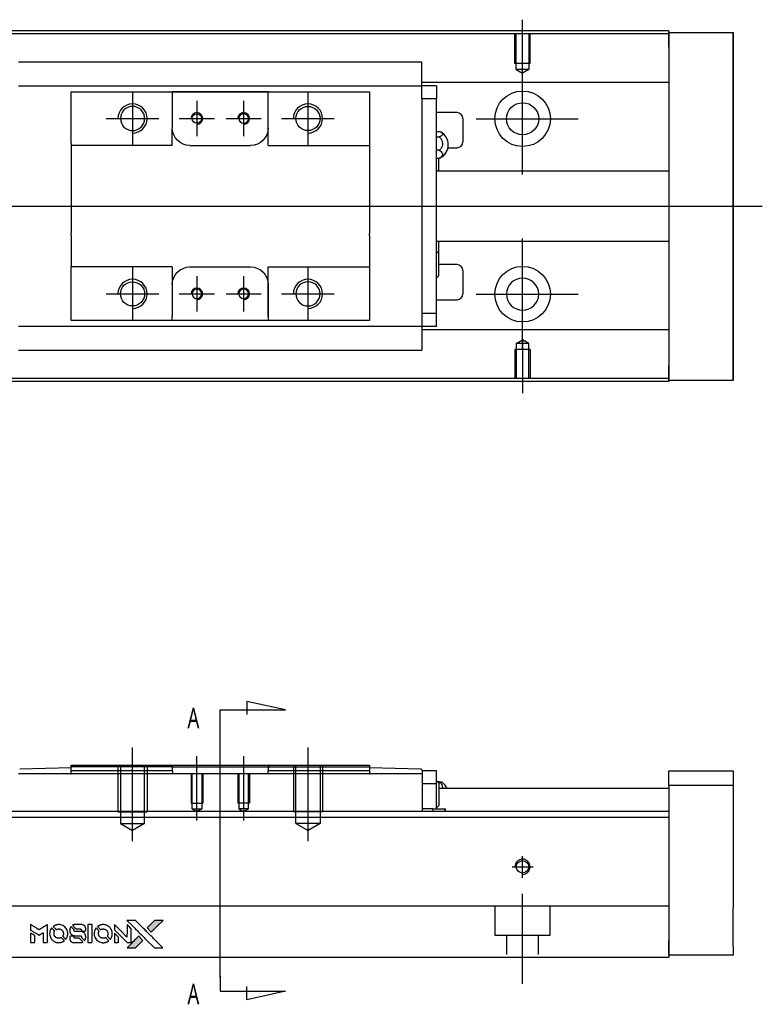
# Model space of a CAD drawing. Header units: millimetres. Extents: x -227 to 3135, y -1502 to 860.
# Tile 32 of 32: x 1216 to 1343, y -226 to -57. Entities that reach past the tile are written whole.
import ezdxf
from ezdxf.lldxf.tags import DXFTag

# ---------------------------------------------------------------- set-up
doc = ezdxf.new("R2010")
doc.units = ezdxf.units.MM
doc.layers.get('0').update_dxf_attribs({"linetype": 'CONTINUOUS'})
doc.layers.add('2', color=7, linetype='CONTINUOUS')
doc.styles.add('CHN', font='Microsoft JhengHei.ttf')
tags = doc.linetypes.add('DASHED', pattern=[25.72, 12.86, -12.86]).pattern_tags.tags
tags[6:7] = [DXFTag(74, 4), DXFTag(75, 0), DXFTag(340, '0'), DXFTag(46, 0.0), DXFTag(50, 0.0), DXFTag(44, 0.0), DXFTag(45, 0.0)]
tags[4:5] = [DXFTag(74, 4), DXFTag(75, 0), DXFTag(340, '0'), DXFTag(46, 0.0), DXFTag(50, 0.0), DXFTag(44, 0.0), DXFTag(45, 0.0)]

# ---------------------------------------------------------------- blocks, each defined once
blk = doc.blocks.new('MosionX logo(完整正式版)')
h = blk.add_hatch(color=22)
h.dxf.hatch_style = 1
h.paths.add_polyline_path([(-1416, 1831), (-1517, 1831), (-1619, 1831), (-1707, 1742, 0.000288), (-1740, 1709, 0.000479), (-1769, 1680, 0.000013), (-1794, 1654, 0.197177), (-1794, 1654, 0.197497), (-1794, 1653, 0.00004), (-1779, 1638, 0.000834), (-1763, 1622, 0.000506), (-1744, 1603), (-1694, 1552), (-1555, 1692)])
h.paths.add_polyline_path([(-1892, 1355), (-1942, 1405, 0.000476), (-1962, 1424, 0.000789), (-1978, 1441, 0.000035), (-1993, 1455, 0.19758), (-1993, 1456, 0.198396), (-1994, 1455, 0.000019), (-2014, 1435, 0.000582), (-2036, 1413, 0.000351), (-2062, 1387, 0.000108), (-2174, 1275, 0.000692), (-2230, 1218, 0.000077), (-2269, 1179, 0.197527), (-2269, 1178, 0.410182), (-2269, 1177, 0.000493), (-2248, 1177, 0.002424), (-2219, 1177, 0.000529), (-2169, 1177), (-2070, 1177), (-1981, 1266)])
at = {"color": 22}
for points in [[(-4562, 1668), (-4562, 1603), (-4545, 1592, -0.000297), (-4534, 1586, -0.000037), (-4510, 1571, -0.000043), (-4482, 1554, -0.000036), (-4452, 1535, 0.000044), (-4422, 1517, 0.000063), (-4396, 1501, 0.000035), (-4374, 1488, 0.0009), (-4368, 1484), (-4360, 1479), (-4348, 1486, 0.001175), (-4342, 1490, 0.000208), (-4329, 1498, 0.000225), (-4315, 1506, 0.000203), (-4300, 1516, -0.000711), (-4286, 1525, -0.001119), (-4274, 1532, -0.000263), (-4263, 1539, -0.04589), (-4262, 1539, -0.519312), (-4261, 1539, -0.001914), (-4261, 1521, -0.003124), (-4260, 1493, -0.000285), (-4260, 1421), (-4260, 1303), (-4219, 1303, 0.001727), (-4189, 1303, 0.025279), (-4179, 1303, 0.073886), (-4173, 1305, 0.07426), (-4167, 1308, 0.03264), (-4166, 1310, 0.01784), (-4164, 1311, 0.017712), (-4163, 1313, 0.026854), (-4162, 1315), (-4160, 1319), (-4160, 1526), (-4159, 1733), (-4162, 1731, -0.004595), (-4163, 1730, -0.00016), (-4169, 1726, -0.000298), (-4177, 1722, -0.000208), (-4185, 1717, 0.000986), (-4210, 1701, 0.00025), (-4250, 1676, 0.000268), (-4292, 1650, 0.000436), (-4329, 1627, -0.002932), (-4341, 1619, -0.004718), (-4351, 1613, -0.001113), (-4360, 1608, -0.227179), (-4361, 1608, -0.045982), (-4362, 1608, -0.000145), (-4374, 1616, -0.000825), (-4387, 1624, -0.000517), (-4403, 1634, 0.000056), (-4458, 1668, 0.000289), (-4488, 1687, 0.000481), (-4511, 1701, 0.000418), (-4535, 1715), (-4562, 1732)], [(-4068, 1643, 0.064158), (-4094, 1594, 0.06356), (-4108, 1539, 0.064004), (-4107, 1483, 0.066747), (-4091, 1429, 0.04321), (-4073, 1396, 0.044737), (-4050, 1367, 0.044901), (-4021, 1342, 0.044184), (-3989, 1323, 0.026293), (-3965, 1313, 0.033344), (-3941, 1306, 0.033227), (-3917, 1303, 0.025815), (-3890, 1302, 0.023119), (-3864, 1304, 0.031044), (-3841, 1308, 0.031337), (-3819, 1315, 0.024258), (-3796, 1325, 0.015622), (-3788, 1329, 0.008495), (-3778, 1335, 0.008415), (-3769, 1341, 0.020814), (-3763, 1346), (-3760, 1348), (-3791, 1379, 0.002843), (-3814, 1403, 0.033917), (-3823, 1411, 0.087906), (-3831, 1414, 0.073302), (-3839, 1416, 0.022047), (-3843, 1415, 0.026465), (-3847, 1415, 0.022233), (-3851, 1414, 0.009985), (-3857, 1412, -0.039011), (-3876, 1407, -0.044398), (-3896, 1406, -0.045096), (-3915, 1408, -0.04265), (-3934, 1413, -0.071154), (-3961, 1428, -0.068827), (-3983, 1450, -0.068713), (-3998, 1476, -0.070507), (-4005, 1506, -0.028605), (-4006, 1519, -0.031418), (-4005, 1531, -0.031044), (-4002, 1544, -0.02668), (-3998, 1556, 0.038913), (-3996, 1564, 0.043732), (-3995, 1571, 0.047754), (-3995, 1578, 0.075756), (-3997, 1583, 0.07294), (-3999, 1586, 0.003456), (-4006, 1594, 0.005023), (-4017, 1605, 0.002422), (-4030, 1619, 0.000819), (-4042, 1631, 0.001349), (-4053, 1641, 0.0001), (-4062, 1650, 0.205335), (-4062, 1651, 0.219821), (-4063, 1650, 0.002494), (-4064, 1648, 0.007089), (-4066, 1646, 0.004494)], [(-3917, 1731, 0.024131), (-3935, 1728, 0.022344), (-3954, 1723, 0.021883), (-3972, 1717, 0.020884), (-3990, 1709, 0.010669), (-4000, 1703, 0.010389), (-4011, 1697, 0.010913), (-4020, 1692, 0.022227), (-4026, 1687), (-4029, 1685), (-3996, 1653, 0.002452), (-3984, 1640, 0.003628), (-3972, 1630, 0.001662), (-3963, 1621, 0.070159), (-3960, 1619, 0.047671), (-3958, 1618, 0.018624), (-3956, 1618, 0.017921), (-3953, 1617, 0.018804), (-3950, 1617, 0.018255), (-3946, 1617, 0.041312), (-3943, 1617, 0.037164), (-3939, 1618, 0.012342), (-3935, 1620, -0.015101), (-3924, 1624, -0.035998), (-3916, 1626, -0.033244), (-3907, 1627, -0.011249), (-3894, 1627, -0.004059), (-3883, 1627, -0.019693), (-3877, 1627, -0.027943), (-3872, 1626, -0.014411), (-3866, 1624, -0.033089), (-3851, 1619, -0.033887), (-3838, 1613, -0.034021), (-3825, 1604, -0.033942), (-3814, 1594, -0.02816), (-3804, 1582, -0.035032), (-3796, 1570, -0.035269), (-3790, 1557, -0.029196), (-3785, 1543, -0.037862), (-3782, 1526, -0.043657), (-3782, 1510, -0.043064), (-3784, 1494, -0.035184), (-3790, 1477, 0.033699), (-3792, 1470, 0.052815), (-3793, 1463, 0.059167), (-3793, 1456, 0.058972), (-3791, 1450, 0.059208), (-3788, 1445, 0.021125), (-3783, 1439, 0.008691), (-3773, 1429, 0.000851), (-3749, 1405, 0.001873), (-3736, 1393, 0.013884), (-3730, 1387, 0.022355), (-3726, 1385, 0.341453), (-3725, 1385, 0.073011), (-3722, 1388, 0.004587), (-3714, 1399, 0.00748), (-3707, 1411, 0.016837), (-3702, 1420, 0.028606), (-3692, 1443, 0.031352), (-3685, 1465, 0.031004), (-3681, 1489, 0.0268), (-3680, 1514, 0.026698), (-3681, 1541, 0.03002), (-3686, 1566, 0.030357), (-3693, 1590, 0.028554), (-3703, 1614, 0.062944), (-3732, 1658, 0.062206), (-3772, 1694, 0.062448), (-3819, 1719, 0.064355), (-3870, 1731, 0.017377), (-3880, 1731, 0.008369), (-3893, 1731, 0.008367), (-3907, 1731, 0.01757)], [(-3610, 1675, 0.023289), (-3616, 1665, 0.026845), (-3621, 1655, 0.026047), (-3626, 1644, 0.019751), (-3629, 1631, 0.013249), (-3631, 1624, 0.025169), (-3631, 1618, 0.016532), (-3632, 1611, 0.002937), (-3632, 1598, 0.003317), (-3632, 1586, 0.011808), (-3631, 1578, 0.01777), (-3631, 1572, 0.021476), (-3630, 1567, 0.04325), (-3623, 1544, 0.045753), (-3612, 1523, 0.04649), (-3598, 1505, 0.047672), (-3581, 1490, 0.025315), (-3573, 1485, 0.015208), (-3564, 1480, 0.01512), (-3554, 1476, 0.022488), (-3546, 1473, 0.027857), (-3532, 1469, 0.034138), (-3519, 1467, 0.014286), (-3499, 1467, 0.00124), (-3449, 1467, -0.00103), (-3418, 1467, -0.002552), (-3396, 1466, -0.001594), (-3379, 1466, -0.047676), (-3374, 1466, -0.085307), (-3367, 1463, -0.097789), (-3361, 1457, -0.085947), (-3357, 1450, -0.051339), (-3356, 1440, 0.014634), (-3355, 1436, 0.015028), (-3355, 1433, 0.014927), (-3354, 1430, 0.059415), (-3353, 1429, 0.070595), (-3351, 1425, 0.00028), (-3315, 1389, 0.000111), (-3279, 1352, 0.200239), (-3277, 1352, 0.268906), (-3276, 1352, 0.001866), (-3271, 1361, 0.007532), (-3267, 1370, 0.017818), (-3263, 1376, 0.013256), (-3261, 1383, 0.011636), (-3258, 1391, 0.011528), (-3256, 1399, 0.012303), (-3254, 1407, 0.0423), (-3252, 1419, 0.013657), (-3252, 1437, 0.013857), (-3252, 1455, 0.037428), (-3254, 1468, 0.014927), (-3256, 1477, 0.0122), (-3259, 1486, 0.012518), (-3262, 1494, 0.023062), (-3265, 1501, 0.065961), (-3281, 1525, 0.06055), (-3304, 1545, 0.059676), (-3331, 1559, 0.060497), (-3360, 1567, 0.025683), (-3367, 1567, 0.001528), (-3386, 1567, 0.002124), (-3410, 1568, 0.001173), (-3439, 1568, -0.000809), (-3490, 1568, -0.017164), (-3506, 1568, -0.063931), (-3514, 1570, -0.108429), (-3520, 1573, -0.052941), (-3523, 1577, -0.063675), (-3525, 1582, -0.050562), (-3526, 1587, -0.020337), (-3527, 1595, 0.009897), (-3528, 1599, 0.016482), (-3528, 1603, 0.019019), (-3529, 1606, 0.06043), (-3530, 1608, 0.076267), (-3533, 1613, 0.00054), (-3566, 1646, 0.000307), (-3601, 1680, 0.142594), (-3604, 1681, 0.232419), (-3604, 1681, 0.022995), (-3606, 1680, 0.024627), (-3608, 1678, 0.015407)], [(-3516, 1731, 0.018538), (-3522, 1730, 0.010695), (-3530, 1729, 0.01068), (-3538, 1727, 0.017678), (-3544, 1725, 0.013849), (-3551, 1722, 0.011814), (-3559, 1719, 0.004513), (-3566, 1716, 0.290035), (-3566, 1715, 0.196418), (-3566, 1714, 0.000124), (-3554, 1702, 0.001477), (-3540, 1688, 0.000898), (-3524, 1671), (-3481, 1629), (-3427, 1628, -0.001471), (-3387, 1628, -0.028714), (-3374, 1627, -0.097073), (-3367, 1625, -0.084199), (-3361, 1620, -0.042698), (-3359, 1616, -0.053912), (-3357, 1612, -0.051004), (-3356, 1608, -0.032967), (-3355, 1602, 0.00807), (-3355, 1600, 0.003023), (-3355, 1596, 0.002994), (-3355, 1592, 0.003629), (-3355, 1588), (-3354, 1579), (-3313, 1579, 0.001618), (-3293, 1579, 0.005206), (-3280, 1579, 0.00535), (-3271, 1579, 0.060675), (-3268, 1580, 0.048484), (-3266, 1581, 0.02389), (-3264, 1582, 0.022812), (-3261, 1584, 0.02462), (-3259, 1586, 0.061781), (-3255, 1591, 0.080179), (-3253, 1596, 0.048561), (-3252, 1604, 0.010021), (-3251, 1619, 0.016602), (-3252, 1638, 0.031409), (-3254, 1653, 0.036474), (-3258, 1666, 0.03439), (-3263, 1679, 0.065928), (-3277, 1699, 0.069066), (-3296, 1715, 0.065697), (-3319, 1725, 0.051559), (-3346, 1731, 0.020904), (-3360, 1731, 0.000451), (-3431, 1731, 0.000419), (-3502, 1732, 0.022759)], [(-3202, 1517), (-3202, 1303), (-3160, 1303), (-3118, 1303), (-3113, 1306, 0.071429), (-3109, 1309, 0.054799), (-3105, 1313, 0.053585), (-3102, 1318, 0.060698), (-3101, 1323, 0.033975), (-3100, 1332, 0.000112), (-3100, 1441, 0.000726), (-3100, 1548, 0.001084), (-3101, 1641), (-3102, 1732), (-3152, 1732), (-3202, 1732)], [(-3011, 1643, 0.018008), (-3017, 1634, 0.009842), (-3023, 1622, 0.009807), (-3030, 1610, 0.015716), (-3035, 1599, 0.048467), (-3047, 1561, 0.045841), (-3052, 1520, 0.046006), (-3049, 1479, 0.049638), (-3039, 1441, 0.064819), (-3012, 1391, 0.06695), (-2974, 1350, 0.066691), (-2926, 1320, 0.063505), (-2872, 1304, 0.03135), (-2858, 1302, 0.010439), (-2837, 1302, 0.010391), (-2817, 1302, 0.032408), (-2803, 1304, 0.015696), (-2787, 1307, 0.018095), (-2771, 1312, 0.018551), (-2757, 1317, 0.018352), (-2743, 1323, 0.015568), (-2733, 1328, 0.009832), (-2723, 1334, 0.009795), (-2713, 1341, 0.023727), (-2706, 1346), (-2703, 1348), (-2734, 1379, 0.001528), (-2751, 1397, 0.010022), (-2760, 1406, 0.019586), (-2766, 1411, 0.061865), (-2771, 1413, 0.055054), (-2777, 1415, 0.061607), (-2784, 1416, 0.048725), (-2792, 1415, 0.020221), (-2802, 1412, -0.017722), (-2813, 1409, -0.02685), (-2822, 1407, -0.02759), (-2832, 1406, -0.020233), (-2843, 1406, -0.04793), (-2864, 1409, -0.048386), (-2883, 1416, -0.047866), (-2901, 1426, -0.044964), (-2917, 1440, -0.04333), (-2931, 1457, -0.050921), (-2941, 1475, -0.051473), (-2946, 1495, -0.0459), (-2948, 1516, -0.019014), (-2948, 1526, -0.024114), (-2947, 1535, -0.025081), (-2945, 1544, -0.023892), (-2942, 1553, 0.008624), (-2939, 1560, 0.026486), (-2938, 1564, 0.035074), (-2937, 1568, 0.02756), (-2937, 1573, 0.087163), (-2939, 1580, 0.073291), (-2942, 1587, 0.028074), (-2951, 1596, 0.002594), (-2973, 1619), (-3005, 1651)], [(-2860, 1730, 0.023681), (-2878, 1728, 0.022402), (-2896, 1723, 0.021929), (-2914, 1717, 0.020503), (-2931, 1709, 0.013745), (-2941, 1704, 0.009767), (-2952, 1698, 0.009658), (-2962, 1691, 0.027804), (-2968, 1687), (-2971, 1685), (-2939, 1653, 0.002053), (-2924, 1638, 0.006738), (-2914, 1628, 0.007826), (-2907, 1622, 0.063909), (-2903, 1619, 0.061532), (-2897, 1617, 0.068674), (-2891, 1617, 0.052072), (-2885, 1618, 0.019648), (-2875, 1621, -0.018366), (-2864, 1624, -0.0288), (-2854, 1626, -0.029061), (-2844, 1627, -0.019155), (-2832, 1627, -0.053809), (-2807, 1624, -0.058833), (-2784, 1615, -0.058566), (-2764, 1601, -0.052525), (-2746, 1582, -0.044733), (-2737, 1566, -0.040573), (-2729, 1547, -0.041123), (-2725, 1529, -0.04951), (-2725, 1511, -0.017369), (-2725, 1502, -0.024255), (-2727, 1495, -0.023787), (-2729, 1487, -0.015798), (-2732, 1479, 0.010631), (-2734, 1474, 0.033653), (-2735, 1470, 0.037806), (-2736, 1467, 0.016307), (-2736, 1462, 0.068179), (-2734, 1453, 0.095747), (-2731, 1446, 0.033418), (-2722, 1436, 0.002133), (-2695, 1409, 0.001452), (-2680, 1395, 0.012393), (-2673, 1388, 0.020479), (-2668, 1385, 0.344362), (-2667, 1385, 0.074287), (-2663, 1388, 0.005454), (-2656, 1400, 0.008391), (-2649, 1412, 0.017097), (-2643, 1422, 0.027375), (-2635, 1442, 0.02835), (-2628, 1463, 0.027723), (-2624, 1485, 0.023913), (-2623, 1509, 0.027047), (-2623, 1537, 0.031685), (-2627, 1563, 0.032425), (-2634, 1588, 0.031013), (-2644, 1612, 0.037914), (-2661, 1641, 0.040153), (-2682, 1667, 0.039834), (-2707, 1688, 0.036173), (-2736, 1707, 0.040752), (-2765, 1719, 0.035885), (-2796, 1728, 0.035491), (-2828, 1731, 0.037615)], [(-2572, 1669), (-2572, 1604), (-2422, 1453), (-2271, 1303), (-2229, 1303, 0.0008), (-2202, 1303, 0.010795), (-2192, 1303, 0.030495), (-2186, 1304, 0.080372), (-2183, 1305, 0.03816), (-2179, 1308, 0.041799), (-2176, 1310, 0.042486), (-2174, 1314, 0.042078), (-2172, 1317, 0.099276), (-2170, 1322, 0.003302), (-2170, 1343, 0.002586), (-2170, 1380, 0.000204), (-2170, 1477), (-2170, 1633), (-2221, 1683), (-2271, 1733), (-2271, 1583), (-2272, 1433), (-2419, 1582, 0.000253), (-2476, 1639, 0.000412), (-2524, 1687, 0.000041), (-2567, 1730, 0.041338), (-2570, 1732), (-2572, 1734)], [(-2150, 1708, -0.000056), (-2089, 1647, -0.000021), (-2004, 1562, -0.000021), (-1911, 1469, -0.000025), (-1823, 1381), (-1619, 1177), (-1518, 1177), (-1417, 1177), (-1553, 1315, 0.000274), (-1619, 1381, 0.000123), (-1705, 1467, 0.000121), (-1797, 1559, 0.000165), (-1879, 1641), (-2068, 1831), (-2170, 1831), (-2272, 1831)], [(-1707, 1742, 0.000288), (-1740, 1709, 0.000479), (-1769, 1680, 0.000013), (-1794, 1654, 0.197177), (-1794, 1654, 0.197497), (-1794, 1653, 0.00004), (-1779, 1638, 0.000836), (-1763, 1622, 0.000505), (-1744, 1603), (-1694, 1552), (-1555, 1692), (-1416, 1831), (-1517, 1831), (-1619, 1831)], [(-4562, 1417), (-4562, 1303), (-4521, 1303, 0.000842), (-4494, 1303, 0.010591), (-4484, 1303, 0.028995), (-4479, 1303, 0.069543), (-4475, 1305, 0.051063), (-4471, 1307, 0.039932), (-4468, 1310, 0.039414), (-4465, 1314, 0.045845), (-4462, 1318, 0.094811), (-4461, 1322, 0.007124), (-4461, 1333, 0.004713), (-4461, 1352, 0.000534), (-4461, 1395), (-4461, 1469), (-4471, 1475, 0.000828), (-4502, 1494, 0.000879), (-4532, 1513, 0.000048), (-4561, 1530, 0.137596), (-4562, 1531, 0.413028), (-4562, 1530, 0.000016), (-4562, 1497, 0.000623), (-4562, 1460, 0.000374)], [(-3615, 1454, 0.065483), (-3620, 1451, 0.053271), (-3625, 1447, 0.052018), (-3628, 1443, 0.0556), (-3631, 1437, 0.036839), (-3632, 1434, 0.026922), (-3632, 1430, 0.016905), (-3633, 1424, 0.004317), (-3633, 1416, 0.016369), (-3632, 1397, 0.029936), (-3630, 1382, 0.03418), (-3627, 1369, 0.031327), (-3621, 1356, 0.046935), (-3612, 1340, 0.054053), (-3600, 1327, 0.053701), (-3585, 1317, 0.045364), (-3568, 1309, 0.032479), (-3552, 1305, 0.03386), (-3537, 1303, 0.013578), (-3512, 1303, 0.001155), (-3450, 1303, 0.000413), (-3396, 1303, 0.005008), (-3375, 1304, 0.013199), (-3364, 1304, 0.033956), (-3355, 1305, 0.013909), (-3347, 1308, 0.010864), (-3337, 1310, 0.010938), (-3329, 1313, 0.028702), (-3323, 1316), (-3318, 1318), (-3362, 1362), (-3405, 1406), (-3455, 1406, -0.001504), (-3477, 1406, -0.00328), (-3493, 1406, -0.001901), (-3506, 1406, -0.061333), (-3510, 1407, -0.063621), (-3514, 1409, -0.048633), (-3518, 1412, -0.046769), (-3522, 1415, -0.047961), (-3525, 1420, -0.02678), (-3526, 1424, -0.050957), (-3527, 1427, -0.029398), (-3528, 1431, -0.00401), (-3528, 1441), (-3529, 1456), (-3569, 1456, 0.001061), (-3593, 1456, 0.009147), (-3604, 1455, 0.020721), (-3611, 1455, 0.051619)], [(-2572, 1416), (-2572, 1303), (-2530, 1303), (-2488, 1303), (-2483, 1306, 0.03146), (-2480, 1308, 0.026444), (-2478, 1310, 0.026444), (-2476, 1312, 0.031457), (-2475, 1314), (-2472, 1319), (-2471, 1375), (-2471, 1431), (-2521, 1481, 0.000745), (-2540, 1499, 0.001228), (-2556, 1515, 0.000087), (-2571, 1529, 0.195134), (-2571, 1530, 0.412117), (-2572, 1529, 0.000048), (-2572, 1496, 0.00109), (-2572, 1460, 0.000653)], [(-2062, 1387, 0.000108), (-2174, 1275, 0.000692), (-2230, 1218, 0.000077), (-2269, 1179, 0.197527), (-2269, 1178, 0.410182), (-2269, 1177, 0.000493), (-2248, 1177, 0.002424), (-2219, 1177, 0.000529), (-2170, 1177), (-2070, 1177), (-1981, 1266), (-1892, 1355), (-1942, 1405, 0.000476), (-1962, 1424, 0.000789), (-1978, 1441, 0.000035), (-1993, 1455, 0.19758), (-1993, 1456, 0.198396), (-1994, 1455, 0.000019), (-2014, 1435, 0.000582), (-2036, 1413, 0.000351)]]:
    blk.add_lwpolyline(points, format="xyb", close=True, dxfattribs=at)

msp = doc.modelspace()

# ---------------------------------------------------------------- linework, layer by layer
for p, q in [((1301.67, -66.52), (1301.67, -57.4)), ((1301.67, -83.87), (1301.67, -64.82)), ((1234.96, -69.8), (1234.96, -78.8)), ((1264.96, -69.8), (1264.96, -78.8)), ((1245.96, -71.3), (1245.96, -77.3)), ((1253.96, -71.3), (1253.96, -77.3)), ((1230.46, -74.3), (1239.46, -74.3)), ((1242.96, -74.3), (1248.96, -74.3)), ((1250.96, -74.3), (1256.96, -74.3)), ((1260.46, -74.3), (1269.46, -74.3)), ((1293.72, -74.35), (1311.19, -74.35)), ((1112.67, -89.3), (1226.1, -89.3)), ((1226.1, -89.3), (1342.67, -89.3)), ((1301.67, -113.87), (1301.67, -94.82)), ((1234.96, -99.8), (1234.96, -108.8)), ((1264.96, -99.8), (1264.96, -108.8)), ((1245.96, -101.3), (1245.96, -107.3)), ((1253.96, -101.3), (1253.96, -107.3)), ((1230.46, -104.3), (1239.46, -104.3)), ((1242.96, -104.3), (1248.96, -104.3)), ((1250.96, -104.3), (1256.96, -104.3)), ((1260.46, -104.3), (1269.46, -104.3)), ((1293.72, -104.35), (1311.19, -104.35)), ((1301.67, -112.18), (1301.67, -121.3))]:
    msp.add_line(p, q)
at = {"linetype": 'Continuous'}
for p, q in [((1233.8, -59.3), (1176.67, -59.3)), ((1233.67, -59.8), (1176.67, -59.8)), ((1326.67, -59.8), (1233.67, -59.8)), ((1326.67, -59.3), (1233.8, -59.3)), ((1326.67, -59.3), (1326.67, -59.6)), ((1326.67, -62.1), (1326.67, -59.6)), ((1326.67, -59.6), (1337.67, -59.6)), ((1337.67, -59.6), (1337.67, -62.1)), ((1337.67, -59.6), (1337.67, -59.6)), ((1337.67, -59.6), (1337.67, -59.6)), ((1337.67, -59.6), (1337.67, -63.41)), ((1337.67, -63.41), (1337.67, -59.6)), ((1337.67, -59.6), (1337.67, -63.41)), ((1337.67, -62.1), (1337.67, -60.6)), ((1337.67, -63.41), (1337.67, -60.6)), ((1326.67, -62.1), (1326.67, -116.6)), ((1337.67, -62.1), (1337.67, -116.6)), ((1337.67, -116.6), (1337.67, -62.1)), ((1284.46, -64.69), (1215.46, -64.69)), ((1284.46, -64.69), (1284.46, -64.64)), ((1284.46, -64.82), (1284.46, -64.69)), ((1284.46, -68.4), (1284.46, -64.82)), ((1215.46, -68.73), (1284.46, -68.73)), ((1326.67, -68.13), (1284.46, -68.13)), ((1284.46, -68.73), (1284.46, -68.4)), ((1286.96, -68.73), (1284.46, -68.73)), ((1284.46, -69.73), (1284.46, -68.73)), ((1286.96, -68.73), (1286.96, -70.93)), ((1224.46, -70.73), (1224.46, -69.73)), ((1224.46, -78.6), (1224.46, -70.73)), ((1241.76, -69.73), (1241.76, -70.43)), ((1258.16, -69.73), (1241.76, -69.73)), ((1241.76, -70.43), (1241.76, -75.9)), ((1241.85, -69.73), (1258.07, -69.73)), ((1258.16, -70.43), (1258.16, -69.73)), ((1258.16, -78.9), (1258.16, -70.43)), ((1258.16, -75.9), (1258.16, -70.43)), ((1275.46, -69.73), (1275.46, -70.73)), ((1275.46, -70.73), (1275.46, -78.6)), ((1284.46, -70.93), (1284.46, -69.73)), ((1286.96, -70.93), (1284.46, -70.93)), ((1284.46, -70.93), (1284.46, -71.41)), ((1284.46, -70.97), (1284.46, -71.4)), ((1284.46, -71.4), (1284.46, -107.19)), ((1286.96, -107.67), (1286.96, -70.93)), ((1290.46, -73.3), (1286.96, -73.3)), ((1291.46, -74.3), (1291.46, -78.3)), ((1241.76, -78.9), (1241.76, -75.9)), ((1286.96, -76.5), (1287.42, -76.5)), ((1286.96, -77.44), (1287.42, -77.44)), ((1224.46, -78.6), (1224.46, -84.3)), ((1244.76, -78.9), (1255.16, -78.9)), ((1258.16, -78.9), (1275.46, -78.9)), ((1275.46, -78.6), (1275.46, -84.3)), ((1287.42, -79.74), (1286.96, -79.74)), ((1288.91, -79.3), (1290.46, -79.3)), ((1286.96, -81.1), (1287.42, -81.1)), ((1287.31, -81.1), (1287.31, -83.3)), ((1326.67, -83.3), (1286.96, -83.3)), ((1224.46, -84.3), (1224.46, -84.6)), ((1224.46, -84.6), (1224.46, -94)), ((1275.46, -84.3), (1275.46, -84.6)), ((1275.46, -84.6), (1275.46, -94)), ((1224.46, -94.3), (1224.46, -94)), ((1224.46, -94.3), (1224.46, -99.7)), ((1275.46, -94.3), (1275.46, -94)), ((1275.46, -94.3), (1275.46, -99.7)), ((1286.96, -95.3), (1326.67, -95.3)), ((1287.31, -95.3), (1287.31, -97.38)), ((1287.31, -97.38), (1287.31, -101.23)), ((1290.46, -99.3), (1287.31, -99.3)), ((1224.46, -100), (1224.46, -99.7)), ((1241.76, -99.7), (1224.46, -99.7)), ((1224.46, -107.87), (1224.46, -100)), ((1241.76, -99.7), (1241.76, -102.7)), ((1244.76, -99.7), (1255.16, -99.7)), ((1258.16, -108.17), (1258.16, -99.7)), ((1275.46, -99.7), (1275.46, -107.87)), ((1291.46, -100.3), (1291.46, -104.3)), ((1241.76, -102.7), (1241.76, -108.17)), ((1258.16, -102.7), (1258.16, -108.17)), ((1286.96, -105.3), (1290.46, -105.3)), ((1284.46, -107.19), (1284.46, -107.67)), ((1284.46, -107.19), (1284.46, -107.63)), ((1284.46, -107.67), (1284.46, -108.87)), ((1286.96, -107.67), (1284.46, -107.67)), ((1286.96, -109.87), (1286.96, -107.67)), ((1224.46, -108.87), (1224.46, -107.87)), ((1241.76, -108.87), (1241.76, -108.17)), ((1258.16, -108.87), (1241.76, -108.87)), ((1258.07, -108.87), (1241.85, -108.87)), ((1258.16, -108.17), (1258.16, -108.87)), ((1275.46, -108.87), (1266.81, -108.87)), ((1275.46, -107.87), (1275.46, -108.87)), ((1284.46, -108.87), (1284.46, -109.87)), ((1284.46, -109.87), (1215.46, -109.87)), ((1284.46, -109.87), (1284.46, -110.2)), ((1286.96, -109.87), (1284.46, -109.87)), ((1284.46, -110.2), (1284.46, -113.78)), ((1326.67, -110.47), (1284.46, -110.47)), ((1215.46, -113.91), (1284.46, -113.91)), ((1284.46, -113.78), (1284.46, -113.91)), ((1284.46, -113.91), (1284.46, -113.96)), ((1337.67, -115.29), (1337.67, -119.1)), ((1337.67, -118.1), (1337.67, -115.29)), ((1337.67, -115.29), (1337.67, -119.1)), ((1337.67, -119.1), (1337.67, -115.29)), ((1326.67, -119.1), (1326.67, -116.6)), ((1337.67, -118.1), (1337.67, -116.6)), ((1337.67, -116.6), (1337.67, -119.1)), ((1218.55, -118.8), (1176.67, -118.8)), ((1218.42, -119.3), (1176.67, -119.3)), ((1326.67, -119.3), (1218.42, -119.3)), ((1326.67, -118.8), (1218.55, -118.8)), ((1326.67, -119.1), (1326.67, -119.3)), ((1337.67, -119.1), (1326.67, -119.1)), ((1337.67, -119.1), (1337.67, -119.1)), ((1337.67, -119.1), (1337.67, -119.1))]:
    msp.add_line(p, q, dxfattribs=at)
at = {"linetype": 'DASHED', "ltscale": 0.1}
for p, q in [((1300.37, -64.9), (1300.37, -59.9)), ((1300.59, -65.9), (1300.59, -59.9)), ((1302.74, -59.9), (1302.74, -65.9)), ((1302.97, -64.9), (1302.97, -59.9)), ((1302.97, -64.9), (1300.37, -64.9)), ((1302.74, -65.9), (1300.59, -65.9)), ((1300.59, -65.9), (1301.67, -66.52)), ((1302.74, -65.9), (1301.67, -66.52)), ((1300.59, -112.8), (1301.67, -112.18)), ((1300.59, -112.8), (1300.59, -118.8)), ((1302.74, -112.8), (1300.59, -112.8)), ((1302.74, -112.8), (1301.67, -112.18)), ((1302.74, -118.8), (1302.74, -112.8)), ((1302.97, -113.8), (1300.37, -113.8)), ((1300.37, -113.8), (1300.37, -118.8)), ((1302.97, -113.8), (1302.97, -118.8))]:
    msp.add_line(p, q, dxfattribs=at)
at = {"linetype": 'DASHED'}
for p, q in [((1326.67, -59.6), (1326.67, -59.8)), ((1326.67, -59.6), (1326.67, -62.1)), ((1326.67, -59.8), (1326.67, -60.8)), ((1326.67, -60.8), (1326.67, -67.13)), ((1326.67, -67.13), (1326.67, -68.13)), ((1284.46, -68.83), (1284.46, -68.83)), ((1326.67, -68.13), (1326.67, -69.67)), ((1326.67, -69.67), (1326.67, -73.23)), ((1326.67, -73.23), (1326.67, -75.15)), ((1326.67, -75.15), (1326.67, -78.85)), ((1326.67, -99.85), (1326.67, -103.45)), ((1326.67, -103.45), (1326.67, -105.37)), ((1326.67, -105.37), (1326.67, -108.93)), ((1326.67, -108.93), (1326.67, -110.47)), ((1284.46, -109.77), (1284.46, -109.77)), ((1326.67, -110.47), (1326.67, -111.47)), ((1326.67, -111.47), (1326.67, -117.8)), ((1326.67, -116.6), (1326.67, -119.1)), ((1326.67, -117.8), (1326.67, -118.8)), ((1326.67, -118.8), (1326.67, -119.1))]:
    msp.add_line(p, q, dxfattribs=at)
at = {"linetype": 'Continuous'}
for centre, radius in [((1301.67, -74.35), 4.75), ((1264.96, -74.3), 2.07), ((1301.67, -74.35), 2.75), ((1245.96, -74.3), 0.825), ((1301.67, -104.35), 4.75), ((1234.96, -104.3), 2.07)]:
    msp.add_circle(centre, radius, dxfattribs=at)
at = {"linetype": 'Continuous', "extrusion": (0, 0, -1)}
for centre, radius in [((-1234.96, -74.3), 2.07), ((-1253.96, -74.3), 0.825), ((-1264.96, -104.3), 2.07), ((-1301.67, -104.35), 2.75), ((-1245.96, -104.3), 0.825), ((-1253.96, -104.3), 0.825)]:
    msp.add_circle(centre, radius, dxfattribs=at)
for centre, radius in [((1234.96, -74.3), 2.5), ((1264.96, -74.3), 2.5), ((1245.96, -74.3), 1), ((1253.96, -74.3), 1), ((1234.96, -104.3), 2.5), ((1264.96, -104.3), 2.5), ((1245.96, -104.3), 1), ((1253.96, -104.3), 1)]:
    msp.add_arc(centre, radius, 270, 180)
at = {"linetype": 'Continuous'}
for centre, radius, start, end in [((1290.46, -74.3), 1, 0, 90), ((1286.46, -78.8), 2.5, 0, 61.7734), ((1286.46, -78.8), 2.5, 298.2701, 0), ((1290.46, -78.3), 1, 270, 0), ((1285.17, -99.26), 2.85, 41.3431, 51.1006), ((1290.46, -100.3), 1, 0, 90), ((1285.17, -99.35), 2.85, 308.8994, 318.6569), ((1290.46, -104.3), 1, 270, 0)]:
    msp.add_arc(centre, radius, start, end, dxfattribs=at)
at = {"linetype": 'Continuous', "extrusion": (0, 0, -1)}
for centre, start, end in [((-1244.76, -75.9), 270, 359.96), ((-1255.16, -75.9), 180, 270), ((-1244.76, -102.7), 0, 90), ((-1255.16, -102.7), 90, 180)]:
    msp.add_arc(centre, 3, start, end, dxfattribs=at)
at = {"linetype": 'Continuous', "extrusion": (-9.4296e-11, 2e-16, -1)}
msp.add_open_spline([(1337.67, -63.41), (1337.67, -63.59), (1337.67, -63.77), (1337.67, -64.13), (1337.67, -64.3), (1337.67, -64.64), (1337.67, -64.81), (1337.67, -65.13), (1337.67, -65.28), (1337.67, -65.56), (1337.67, -65.69), (1337.67, -65.94), (1337.67, -66.05), (1337.67, -66.24), (1337.67, -66.33), (1337.67, -66.47), (1337.67, -66.53), (1337.67, -66.61), (1337.67, -66.64), (1337.67, -66.67), (1337.67, -66.67), (1337.67, -66.63), (1337.67, -66.6), (1337.67, -66.51), (1337.67, -66.45), (1337.67, -66.3), (1337.67, -66.21), (1337.67, -66.01), (1337.67, -65.9), (1337.67, -65.65), (1337.67, -65.52), (1337.67, -65.23), (1337.67, -65.08), (1337.67, -64.76), (1337.67, -64.59), (1337.67, -64.42), (1337.67, -64.1), (1337.67, -63.75), (1337.67, -63.41)], degree=3, knots=[0, 0, 0, 0, 0.052893, 0.052893, 0.105785, 0.105785, 0.158678, 0.158678, 0.211571, 0.211571, 0.264464, 0.264464, 0.317356, 0.317356, 0.370249, 0.370249, 0.423142, 0.423142, 0.476034, 0.476034, 0.528927, 0.528927, 0.58182, 0.58182, 0.634712, 0.634712, 0.687605, 0.687605, 0.740498, 0.740498, 0.793391, 0.793391, 0.846283, 0.846283, 0.899176, 0.899176, 0.899176, 1, 1, 1, 1], dxfattribs=at)
at = {"linetype": 'Continuous'}
for points, knots in [([(1337.67, -63.41), (1337.67, -63.59), (1337.67, -63.77), (1337.67, -64.13), (1337.67, -64.3), (1337.67, -64.64), (1337.67, -64.81), (1337.67, -65.13), (1337.67, -65.28), (1337.67, -65.56), (1337.67, -65.69), (1337.67, -65.94), (1337.67, -66.05), (1337.67, -66.24), (1337.67, -66.33), (1337.67, -66.47), (1337.67, -66.53), (1337.67, -66.61), (1337.67, -66.64), (1337.67, -66.67), (1337.67, -66.67), (1337.67, -66.63), (1337.67, -66.6), (1337.67, -66.51), (1337.67, -66.45), (1337.67, -66.3), (1337.67, -66.21), (1337.67, -66.01), (1337.67, -65.9), (1337.67, -65.65), (1337.67, -65.52), (1337.67, -65.23), (1337.67, -65.08), (1337.67, -64.76), (1337.67, -64.59), (1337.67, -64.42), (1337.67, -64.1), (1337.67, -63.75), (1337.67, -63.41)], [0, 0, 0, 0, 0.052893, 0.052893, 0.105785, 0.105785, 0.158678, 0.158678, 0.211571, 0.211571, 0.264464, 0.264464, 0.317356, 0.317356, 0.370249, 0.370249, 0.423142, 0.423142, 0.476034, 0.476034, 0.528927, 0.528927, 0.58182, 0.58182, 0.634712, 0.634712, 0.687605, 0.687605, 0.740498, 0.740498, 0.793391, 0.793391, 0.846283, 0.846283, 0.899176, 0.899176, 0.899176, 1, 1, 1, 1]), ([(1287.42, -76.5), (1287.55, -76.55), (1287.66, -76.6), (1287.84, -76.72), (1287.9, -76.78), (1287.97, -76.92), (1287.97, -76.99), (1287.93, -77.12), (1287.88, -77.19), (1287.72, -77.31), (1287.62, -77.37), (1287.47, -77.43), (1287.45, -77.44), (1287.42, -77.44)], [0, 0, 0, 0, 0.192078, 0.192078, 0.384156, 0.384156, 0.576234, 0.576234, 0.768312, 0.768312, 0.960389, 0.960389, 1, 1, 1, 1]), ([(1287.42, -77.44), (1287.55, -77.55), (1287.66, -77.68), (1287.84, -77.97), (1287.9, -78.13), (1287.97, -78.45), (1287.97, -78.63), (1287.93, -78.96), (1287.88, -79.12), (1287.72, -79.42), (1287.62, -79.56), (1287.47, -79.7), (1287.45, -79.72), (1287.42, -79.74)], [0, 0, 0, 0, 0.192078, 0.192078, 0.384156, 0.384156, 0.576234, 0.576234, 0.768312, 0.768312, 0.960389, 0.960389, 1, 1, 1, 1]), ([(1287.42, -79.74), (1287.55, -79.8), (1287.66, -79.88), (1287.84, -80.05), (1287.9, -80.14), (1287.97, -80.34), (1287.97, -80.44), (1287.93, -80.63), (1287.88, -80.73), (1287.72, -80.91), (1287.62, -80.99), (1287.47, -81.07), (1287.45, -81.08), (1287.42, -81.1)], [0, 0, 0, 0, 0.192078, 0.192078, 0.384156, 0.384156, 0.576234, 0.576234, 0.768312, 0.768312, 0.960389, 0.960389, 1, 1, 1, 1]), ([(1337.67, -112.04), (1337.67, -112.04), (1337.67, -112.04), (1337.67, -112.07), (1337.67, -112.1), (1337.67, -112.19), (1337.67, -112.25), (1337.67, -112.4), (1337.67, -112.49), (1337.67, -112.69), (1337.67, -112.8), (1337.67, -113.05), (1337.67, -113.18), (1337.67, -113.47), (1337.67, -113.62), (1337.67, -113.94), (1337.67, -114.11), (1337.67, -114.44), (1337.67, -114.6), (1337.67, -114.94), (1337.67, -115.11), (1337.67, -115.29)], [0, 0, 0, 0, 0.058411, 0.058411, 0.164275, 0.164275, 0.270139, 0.270139, 0.376003, 0.376003, 0.481867, 0.481867, 0.587731, 0.587731, 0.693595, 0.693595, 0.799459, 0.799459, 0.898473, 0.898473, 1, 1, 1, 1])]:
    msp.add_open_spline(points, degree=3, knots=knots, dxfattribs=at)
for points, degree in [([(1224.46, -69.73), (1241.76, -69.73)], 1), ([(1258.16, -69.73), (1275.46, -69.73)], 1), ([(1241.76, -78.9), (1224.46, -78.9)], 1), ([(1287.42, -81.1), (1287.51, -81.07), (1287.59, -81.03), (1287.66, -81)], 3), ([(1258.16, -99.7), (1275.46, -99.7)], 1), ([(1241.76, -108.87), (1224.46, -108.87)], 1), ([(1275.46, -108.87), (1258.16, -108.87)], 1)]:
    msp.add_open_spline(points, degree=degree, dxfattribs=at)
msp.add_rational_spline([(1241.76, -75.9), (1241.76, -75.9), (1241.76, -75.9)], [0.500000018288, 0.499999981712, 0.500000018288], degree=2, dxfattribs=at)
at = {"linetype": 'Continuous', "extrusion": (-1.26256e-11, 1e-16, -1)}
msp.add_open_spline([(1337.67, -115.29), (1337.67, -115.11), (1337.67, -114.93), (1337.67, -114.57), (1337.67, -114.39), (1337.67, -114.05), (1337.67, -113.89), (1337.67, -113.57), (1337.67, -113.42), (1337.67, -113.14), (1337.67, -113.01), (1337.67, -112.76), (1337.67, -112.65), (1337.67, -112.46), (1337.67, -112.37), (1337.67, -112.23), (1337.67, -112.17), (1337.67, -112.09), (1337.67, -112.06), (1337.67, -112.03), (1337.67, -112.03), (1337.67, -112.07), (1337.67, -112.1), (1337.67, -112.19), (1337.67, -112.25), (1337.67, -112.4), (1337.67, -112.49), (1337.67, -112.69), (1337.67, -112.8), (1337.67, -113.05), (1337.67, -113.18), (1337.67, -113.47), (1337.67, -113.62), (1337.67, -113.94), (1337.67, -114.11), (1337.67, -114.44), (1337.67, -114.6), (1337.67, -114.94), (1337.67, -115.11), (1337.67, -115.29)], degree=3, knots=[0, 0, 0, 0, 0.052926, 0.052926, 0.105852, 0.105852, 0.158778, 0.158778, 0.211704, 0.211704, 0.26463, 0.26463, 0.317556, 0.317556, 0.370482, 0.370482, 0.423408, 0.423408, 0.476333, 0.476333, 0.529259, 0.529259, 0.582185, 0.582185, 0.635111, 0.635111, 0.688037, 0.688037, 0.740963, 0.740963, 0.793889, 0.793889, 0.846815, 0.846815, 0.899741, 0.899741, 0.949242, 0.949242, 1, 1, 1, 1], dxfattribs=at)
at = {"linetype": 'Continuous', "extrusion": (1.01477e-11, 0, -1)}
msp.add_open_spline([(1337.67, -115.29), (1337.67, -115.11), (1337.67, -114.93), (1337.67, -114.57), (1337.67, -114.39), (1337.67, -114.05), (1337.67, -113.89), (1337.67, -113.57), (1337.67, -113.42), (1337.67, -113.14), (1337.67, -113.01), (1337.67, -112.76), (1337.67, -112.65), (1337.67, -112.46), (1337.67, -112.37), (1337.67, -112.23), (1337.67, -112.17), (1337.67, -112.09), (1337.67, -112.06), (1337.67, -112.04)], degree=3, knots=[0, 0, 0, 0, 0.111112, 0.111112, 0.222224, 0.222224, 0.333337, 0.333337, 0.444449, 0.444449, 0.555561, 0.555561, 0.666673, 0.666673, 0.777785, 0.777785, 0.888898, 0.888898, 1, 1, 1, 1], dxfattribs=at)
at = {"layer": '2'}
for p, q in [((1261.11, -175.48), (1254.53, -174.04)), ((1254.53, -174.04), (1254.53, -176.27)), ((1249.97, -175.48), (1261.11, -175.48)), ((1249.97, -178.11), (1249.97, -175.48)), ((1249.97, -221.23), (1249.97, -178.11)), ((1234.97, -197.91), (1234.97, -181.91)), ((1264.97, -197.91), (1264.97, -181.91)), ((1245.97, -194.41), (1245.97, -183.41)), ((1253.97, -194.41), (1253.97, -183.41)), ((1249.97, -220.98), (1249.97, -223.62)), ((1249.97, -223.62), (1261.11, -223.62)), ((1254.53, -225.05), (1254.53, -222.82)), ((1261.11, -223.62), (1254.53, -225.05))]:
    msp.add_line(p, q, dxfattribs=at)
at = {"layer": '2', "linetype": 'Continuous'}
for p, q in [((1224.47, -184.91), (1241.47, -184.91)), ((1224.47, -185.91), (1224.47, -184.91)), ((1241.77, -185.21), (1241.47, -184.91)), ((1241.47, -184.91), (1258.47, -184.91)), ((1241.77, -185.21), (1244.77, -185.21)), ((1241.77, -185.91), (1241.77, -185.21)), ((1244.77, -185.21), (1255.17, -185.21)), ((1255.17, -185.21), (1258.17, -185.21)), ((1258.47, -184.91), (1258.17, -185.21)), ((1258.17, -185.21), (1258.17, -185.91)), ((1258.47, -184.91), (1275.47, -184.91)), ((1275.47, -184.91), (1275.47, -185.91)), ((1284.47, -186.41), (1215.47, -186.41)), ((1224.47, -185.41), (1215.66, -185.64)), ((1224.4, -186.41), (1224.47, -186.41)), ((1224.47, -186.41), (1224.47, -185.91)), ((1241.77, -185.91), (1241.77, -186.41)), ((1258.17, -186.41), (1258.17, -185.91)), ((1284.27, -185.64), (1275.47, -185.41)), ((1275.47, -185.91), (1275.47, -186.41)), ((1275.47, -186.41), (1275.53, -186.41)), ((1284.47, -185.84), (1284.47, -185.91)), ((1284.47, -185.91), (1284.47, -186.41)), ((1286.97, -185.91), (1284.47, -185.91)), ((1284.47, -186.41), (1284.47, -192.86)), ((1286.97, -188.11), (1286.97, -185.91)), ((1326.66, -185.91), (1337.66, -185.91)), ((1326.66, -188.41), (1326.66, -185.91)), ((1337.66, -185.91), (1337.66, -188.41)), ((1286.97, -188.11), (1284.47, -188.11)), ((1286.97, -191.41), (1286.97, -188.11)), ((1287.42, -187.8), (1287.14, -187.8)), ((1287.32, -187.99), (1287.32, -189.91)), ((1337.66, -188.41), (1326.66, -188.41)), ((1326.66, -188.41), (1326.66, -214.91)), ((1337.66, -188.41), (1337.66, -193.91)), ((1326.66, -188.91), (1287.32, -188.91)), ((1287.32, -189.91), (1287.32, -191.84)), ((1286.97, -192.41), (1286.97, -191.41)), ((1250.91, -192.86), (1176.66, -192.86)), ((1326.66, -192.86), (1250.91, -192.86)), ((1286.31, -192.41), (1284.47, -192.41)), ((1286.31, -192.41), (1288.35, -192.41)), ((1286.31, -192.41), (1286.31, -192.86)), ((1288.35, -192.41), (1288.47, -192.41)), ((1288.35, -192.41), (1288.35, -192.86)), ((1288.47, -192.86), (1288.47, -192.41)), ((1326.66, -193.86), (1176.66, -193.86)), ((1326.66, -193.86), (1326.66, -208.57)), ((1337.66, -200.41), (1337.66, -209.41)), ((1326.66, -208.57), (1326.66, -209.06)), ((1246.76, -209.06), (1176.66, -209.06)), ((1326.66, -209.06), (1246.76, -209.06)), ((1326.66, -209.06), (1326.66, -215.86)), ((1326.66, -217.41), (1326.66, -214.91)), ((1326.66, -215.86), (1326.66, -217.86)), ((1337.66, -215.91), (1337.66, -217.41)), ((1244.5, -217.86), (1176.66, -217.86)), ((1326.66, -217.86), (1244.5, -217.86)), ((1337.66, -217.41), (1326.66, -217.41))]:
    msp.add_line(p, q, dxfattribs=at)
at = {"layer": '2', "linetype": 'DASHED', "ltscale": 0.1}
for p, q in [((1241.77, -185.21), (1224.47, -185.21)), ((1232.47, -184.91), (1232.47, -192.91)), ((1232.9, -184.91), (1232.9, -194.91)), ((1237.03, -194.91), (1237.03, -184.91)), ((1237.47, -184.91), (1237.47, -192.91)), ((1262.47, -184.91), (1262.47, -192.91)), ((1262.9, -194.91), (1262.9, -184.91)), ((1267.03, -184.91), (1267.03, -194.91)), ((1267.47, -184.91), (1267.47, -192.91)), ((1244.97, -186.41), (1244.97, -191.41)), ((1245.14, -192.41), (1245.14, -186.41)), ((1246.79, -186.41), (1246.79, -192.41)), ((1246.97, -186.41), (1246.97, -191.41)), ((1252.97, -186.41), (1252.97, -191.41)), ((1253.14, -186.41), (1253.14, -192.41)), ((1254.79, -192.41), (1254.79, -186.41)), ((1254.97, -186.41), (1254.97, -191.41)), ((1244.97, -191.41), (1246.97, -191.41)), ((1254.97, -191.41), (1252.97, -191.41)), ((1232.47, -192.91), (1237.47, -192.91)), ((1234.49, -192.91), (1234.97, -192.91)), ((1245.14, -192.41), (1246.79, -192.41)), ((1245.14, -192.41), (1245.97, -192.89)), ((1246.79, -192.41), (1245.97, -192.89)), ((1254.79, -192.41), (1253.14, -192.41)), ((1253.14, -192.41), (1253.97, -192.89)), ((1254.79, -192.41), (1253.97, -192.89)), ((1267.47, -192.91), (1262.47, -192.91)), ((1232.9, -194.91), (1237.03, -194.91)), ((1232.9, -194.91), (1234.97, -196.11)), ((1237.03, -194.91), (1234.97, -196.11)), ((1267.03, -194.91), (1262.9, -194.91)), ((1262.9, -194.91), (1264.97, -196.11)), ((1267.03, -194.91), (1264.97, -196.11)), ((1296.91, -209.06), (1296.91, -214.01)), ((1306.41, -214.01), (1306.41, -209.06)), ((1296.91, -214.01), (1306.41, -214.01)), ((1298.91, -214.01), (1298.91, -217.31)), ((1304.41, -217.31), (1304.41, -214.01))]:
    msp.add_line(p, q, dxfattribs=at)
at = {"layer": '2', "linetype": 'DASHED'}
for p, q in [((1258.17, -185.21), (1258.17, -185.21)), ((1241.77, -186.41), (1241.77, -186.41)), ((1241.77, -186.41), (1241.77, -186.41)), ((1258.17, -186.41), (1258.17, -186.41)), ((1284.47, -185.91), (1284.47, -185.91)), ((1284.47, -186.01), (1284.47, -186.01)), ((1286.97, -185.91), (1286.97, -185.91)), ((1326.66, -192.86), (1326.66, -193.86))]:
    msp.add_line(p, q, dxfattribs=at)
at = {"layer": '2', "ltscale": 0.5}
for p, q in [((1301.66, -204.18), (1301.66, -200.51)), ((1299.86, -202.31), (1303.46, -202.31)), ((1301.66, -222.31), (1301.66, -206.95))]:
    msp.add_line(p, q, dxfattribs=at)
at = {"layer": '2', "linetype": 'Continuous'}
msp.add_circle((1301.66, -202.31), 1.07, dxfattribs=at)
for centre, radius, start, end in [((1284.27, -185.84), 0.2, 0, 88.5), ((1285.18, -189.87), 2.85, 41.3431, 51.1006), ((1286.47, -189.91), 2.5, 23.5613, 53.5675), ((1285.18, -189.95), 2.85, 308.8994, 318.6569)]:
    msp.add_arc(centre, radius, start, end, dxfattribs=at)
at = {"layer": '2'}
msp.add_arc((1301.66, -202.31), 1.3, 270, 180, dxfattribs=at)
at = {"layer": '2', "linetype": 'DASHED', "ltscale": 0.1}
msp.add_open_spline([(1258.17, -185.21), (1275.47, -185.21)], degree=1, dxfattribs=at)
at = {"layer": '2', "linetype": 'Continuous'}
for points in [[(1241.77, -185.91), (1224.47, -185.91)], [(1275.47, -185.91), (1258.17, -185.91)]]:
    msp.add_open_spline(points, degree=1, dxfattribs=at)
for points, knots in [([(1287.95, -187.9), (1287.93, -187.88), (1287.88, -187.87), (1287.73, -187.84), (1287.62, -187.82), (1287.48, -187.81), (1287.45, -187.81), (1287.42, -187.8)], [0, 0, 0, 0, 0.448024, 0.448024, 0.905631, 0.905631, 1, 1, 1, 1]), ([(1287.42, -187.8), (1287.55, -187.89), (1287.67, -188), (1287.84, -188.23), (1287.9, -188.36), (1287.97, -188.63), (1287.98, -188.77), (1287.95, -188.9), (1287.95, -188.91), (1287.95, -188.91)], [0, 0, 0, 0, 0.33014, 0.33014, 0.660281, 0.660281, 0.990421, 0.990421, 1, 1, 1, 1]), ([(1337.66, -193.91), (1337.66, -193.91), (1337.66, -193.93), (1337.66, -193.99), (1337.66, -194.03), (1337.66, -194.15), (1337.66, -194.22), (1337.66, -194.39), (1337.66, -194.49), (1337.66, -194.72), (1337.66, -194.84), (1337.66, -195.11), (1337.66, -195.25), (1337.66, -195.55), (1337.66, -195.71), (1337.66, -196.04), (1337.66, -196.21), (1337.66, -196.56), (1337.66, -196.74), (1337.66, -197.1), (1337.66, -197.28), (1337.66, -197.64), (1337.66, -197.82), (1337.66, -198.17), (1337.66, -198.34), (1337.66, -198.66), (1337.66, -198.82), (1337.66, -199.12), (1337.66, -199.26), (1337.66, -199.52), (1337.66, -199.65), (1337.66, -199.86), (1337.66, -199.96), (1337.66, -200.13), (1337.66, -200.2), (1337.66, -200.3), (1337.66, -200.34), (1337.66, -200.4), (1337.66, -200.41), (1337.66, -200.41)], [0, 0, 0, 0, 0.052926, 0.052926, 0.105852, 0.105852, 0.158778, 0.158778, 0.211704, 0.211704, 0.26463, 0.26463, 0.317556, 0.317556, 0.370482, 0.370482, 0.423408, 0.423408, 0.476333, 0.476333, 0.529259, 0.529259, 0.582185, 0.582185, 0.635111, 0.635111, 0.688037, 0.688037, 0.740963, 0.740963, 0.793889, 0.793889, 0.846815, 0.846815, 0.899741, 0.899741, 0.949242, 0.949242, 1, 1, 1, 1]), ([(1337.66, -215.91), (1337.66, -215.91), (1337.66, -215.9), (1337.66, -215.84), (1337.66, -215.79), (1337.66, -215.68), (1337.66, -215.6), (1337.66, -215.43), (1337.66, -215.33), (1337.66, -215.11), (1337.66, -214.99), (1337.66, -214.72), (1337.66, -214.58), (1337.66, -214.27), (1337.66, -214.11), (1337.66, -213.78), (1337.66, -213.61), (1337.66, -213.26), (1337.66, -213.08), (1337.66, -212.72), (1337.66, -212.54), (1337.66, -212.18), (1337.66, -212.01), (1337.66, -211.66), (1337.66, -211.49), (1337.66, -211.16), (1337.66, -211), (1337.66, -210.7), (1337.66, -210.56), (1337.66, -210.3), (1337.66, -210.18), (1337.66, -209.96), (1337.66, -209.86), (1337.66, -209.7), (1337.66, -209.63), (1337.66, -209.52), (1337.66, -209.48), (1337.66, -209.43), (1337.66, -209.41), (1337.66, -209.41)], [0, 0, 0, 0, 0.052926, 0.052926, 0.105852, 0.105852, 0.158778, 0.158778, 0.211704, 0.211704, 0.26463, 0.26463, 0.317556, 0.317556, 0.370482, 0.370482, 0.423408, 0.423408, 0.476333, 0.476333, 0.529259, 0.529259, 0.582185, 0.582185, 0.635111, 0.635111, 0.688037, 0.688037, 0.740963, 0.740963, 0.793889, 0.793889, 0.846815, 0.846815, 0.899741, 0.899741, 0.949242, 0.949242, 1, 1, 1, 1])]:
    msp.add_open_spline(points, degree=3, knots=knots, dxfattribs=at)

# ---------------------------------------------------------------- block references
at = {"xscale": 0.0072, "yscale": 0.0072, "zscale": 0.0072}
msp.add_blockref('MosionX logo(完整正式版)', (1250.37, -224.67), dxfattribs=at)

# ---------------------------------------------------------------- texts
at = {"layer": '2', "style": 'CHN', "width": 0.7}
for p in [(1244.35, -178.61), (1244.35, -225.84)]:
    msp.add_text('A', height=3.5, dxfattribs=at).set_placement(p)

doc.saveas('drawing.dxf')
